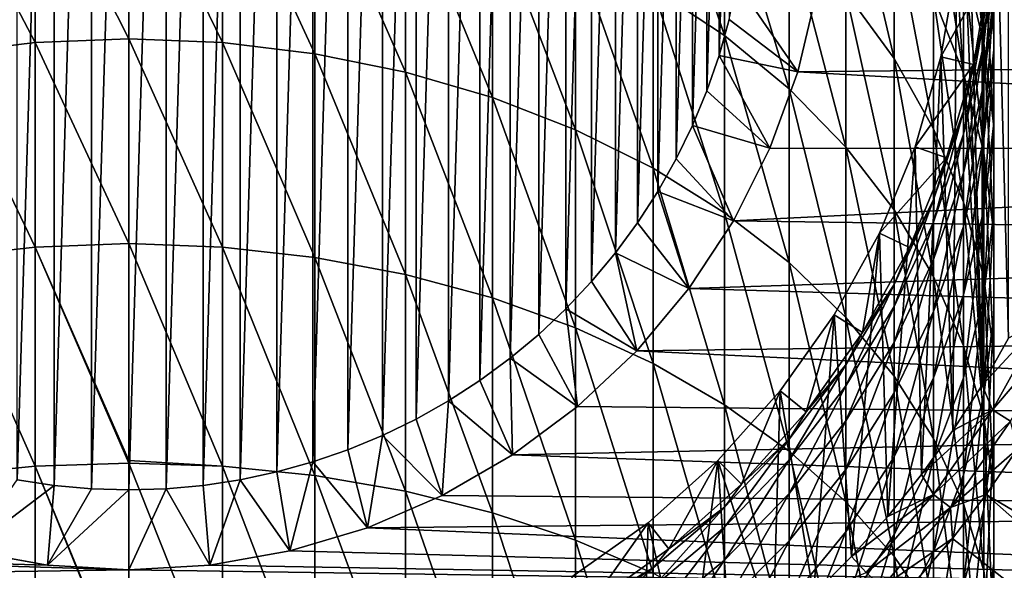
# Model space of a CAD drawing. Header units: metres. Extents: x -109 to 109, y -342 to 116.
# Tile 209 of 213: x 75 to 90, y 73 to 81. Entities that reach past the tile are written whole.
import ezdxf

# ---------------------------------------------------------------- set-up
doc = ezdxf.new("R2010")
doc.units = ezdxf.units.M
doc.layers.add('solid_505140_SW0001', color=7, linetype='CONTINUOUS')

msp = doc.modelspace()

# ---------------------------------------------------------------- linework, layer by layer
at = {"layer": 'solid_505140_SW0001'}
for points in [[(74.827766, 74.474518, -325), (74.827766, 92.725487, -325), (75.381592, 92.809761, -325)], [(75.381592, 74.390244, -325), (74.827766, 74.474518, -325), (75.381592, 92.809761, -325)], [(75.381592, 74.390244, -325), (75.381592, 92.809761, -325), (75.939888, 92.860519, -325)], [(75.939888, 74.339478, -325), (75.381592, 74.390244, -325), (75.939888, 92.860519, -325)], [(75.939888, 74.339478, -325), (76.5, 92.877502, -325), (76.5, 74.322502, -325)], [(75.939888, 74.339478, -325), (75.939888, 92.860519, -325), (76.5, 92.877502, -325)], [(76.5, 92.877502, -325), (77.060112, 92.860519, -325), (76.5, 74.322502, -325)], [(77.060112, 92.860519, -325), (77.060112, 74.339478, -325), (76.5, 74.322502, -325)], [(77.060112, 92.860519, -325), (77.618408, 92.809761, -325), (77.060112, 74.339478, -325)], [(77.618408, 92.809761, -325), (77.618408, 74.390244, -325), (77.060112, 74.339478, -325)], [(77.618408, 92.809761, -325), (78.172234, 92.725487, -325), (77.618408, 74.390244, -325)], [(78.172234, 92.725487, -325), (78.172234, 74.474518, -325), (77.618408, 74.390244, -325)], [(78.172234, 92.725487, -325), (78.71994, 92.60791, -325), (78.172234, 74.474518, -325)], [(78.71994, 92.60791, -325), (78.71994, 74.592094, -325), (78.172234, 74.474518, -325)], [(78.71994, 92.60791, -325), (79.260056, 92.457367, -325), (78.71994, 74.592094, -325)], [(79.260056, 92.457367, -325), (79.260048, 74.742638, -325), (78.71994, 74.592094, -325)], [(79.260056, 92.457367, -325), (79.789764, 92.274574, -325), (79.260048, 74.742638, -325)], [(79.789764, 92.274574, -325), (79.789764, 74.925423, -325), (79.260048, 74.742638, -325)], [(79.789764, 92.274574, -325), (80.307426, 92.060158, -325), (79.789764, 74.925423, -325)], [(80.307426, 92.060158, -325), (80.307426, 75.139839, -325), (79.789764, 74.925423, -325)], [(80.307426, 92.060158, -325), (80.811508, 91.814705, -325), (80.307426, 75.139839, -325)], [(89.302666, 75.894165, -248), (88.8666, 91.987801, -248), (88.999718, 83.599998, -248)], [(89.302666, 75.894165, -248), (89.302704, 91.305763, -248), (88.8666, 91.987801, -248)], [(80.811508, 91.814705, -325), (80.811501, 75.385292, -325), (80.307426, 75.139839, -325)], [(80.811508, 91.814705, -325), (81.299522, 91.539482, -325), (80.811501, 75.385292, -325)], [(81.299522, 91.539482, -325), (81.299522, 75.660515, -325), (80.811501, 75.385292, -325)], [(81.299522, 91.539482, -325), (81.769913, 91.235352, -325), (81.299522, 75.660515, -325)], [(89.302666, 75.894165, -248), (89.70121, 76.598854, -248), (89.302704, 91.305763, -248)], [(89.70121, 76.598854, -248), (89.701248, 90.601074, -248), (89.302704, 91.305763, -248)], [(81.769913, 91.235352, -325), (81.769905, 75.964645, -325), (81.299522, 75.660515, -325)], [(81.769913, 91.235352, -325), (82.221565, 90.903046, -325), (81.769905, 75.964645, -325)], [(82.221565, 90.903046, -325), (82.221558, 76.296951, -325), (81.769905, 75.964645, -325)], [(82.221565, 90.903046, -325), (82.652122, 90.54422, -325), (82.221558, 76.296951, -325)], [(82.652122, 90.54422, -325), (82.652115, 76.655777, -325), (82.221558, 76.296951, -325)], [(82.652122, 90.54422, -325), (83.060036, 90.160233, -325), (82.652115, 76.655777, -325)], [(83.060036, 90.160233, -325), (83.060036, 77.039764, -325), (82.652115, 76.655777, -325)], [(83.060036, 90.160233, -325), (83.44429, 89.752014, -325), (83.060036, 77.039764, -325)], [(83.44429, 89.752014, -325), (83.44429, 77.447983, -325), (83.060036, 77.039764, -325)], [(83.44429, 89.752014, -325), (83.803047, 89.321571, -325), (83.44429, 77.447983, -325)], [(83.803047, 89.321571, -325), (83.80304, 77.878426, -325), (83.44429, 77.447983, -325)], [(83.803047, 89.321571, -325), (84.135002, 88.87043, -325), (83.80304, 77.878426, -325)], [(84.135002, 88.87043, -325), (84.134995, 78.329567, -325), (83.80304, 77.878426, -325)], [(84.135002, 88.87043, -325), (84.439453, 88.399574, -325), (84.134995, 78.329567, -325)], [(84.439453, 88.399574, -325), (84.439453, 78.800423, -325), (84.134995, 78.329567, -325)], [(84.439453, 88.399574, -325), (84.714828, 87.911308, -325), (84.439453, 78.800423, -325)], [(84.714828, 87.911308, -325), (84.714821, 79.288689, -325), (84.439453, 78.800423, -325)], [(84.714828, 87.911308, -325), (84.960045, 87.407684, -325), (84.714821, 79.288689, -325)], [(84.960045, 87.407684, -325), (84.960045, 79.792313, -325), (84.714821, 79.288689, -325)], [(84.960045, 87.407684, -325), (85.174545, 86.889786, -325), (84.960045, 79.792313, -325)], [(85.174545, 86.889786, -325), (85.174545, 80.310211, -325), (84.960045, 79.792313, -325)], [(85.174545, 86.889786, -325), (85.357376, 86.360023, -325), (85.174545, 80.310211, -325)], [(85.357376, 86.360023, -325), (85.357376, 80.839973, -325), (85.174545, 80.310211, -325)], [(85.357376, 86.360023, -325), (85.507774, 85.820496, -325), (85.357376, 80.839973, -325)], [(85.507774, 85.820496, -325), (85.507774, 81.379501, -325), (85.357376, 80.839973, -325)], [(85.440094, 81.140976, -11.033036), (85.440094, 83.562675, -14.310469), (84.367264, 84.315331, -13.79674)], [(84.367264, 81.853096, -10.464443), (85.440094, 81.140976, -11.033036), (84.367264, 84.315331, -13.79674)], [(76.5, 81.090439, -5.521368), (76.5, 83.924576, -8.810463), (75.094452, 83.865028, -8.858012)], [(77.905548, 81.034615, -5.573239), (76.5, 83.924576, -8.810463), (76.5, 81.090439, -5.521368)], [(77.905548, 81.034615, -5.573239), (77.905548, 83.865028, -8.858012), (76.5, 83.924576, -8.810463)], [(75.094452, 81.034615, -5.573239), (75.094452, 83.865028, -8.858012), (73.705383, 83.687065, -9.000104)], [(75.094452, 81.034615, -5.573239), (76.5, 81.090439, -5.521368), (75.094452, 83.865028, -8.858012)], [(79.294617, 80.867783, -5.728244), (79.294617, 83.687065, -9.000104), (77.905548, 83.865028, -8.858012)], [(77.905548, 81.034615, -5.573239), (79.294617, 80.867783, -5.728244), (77.905548, 83.865028, -8.858012)], [(87.985657, 80.79689, -16.198269), (87.985657, 82.833168, -19.435492), (87.259956, 83.877434, -18.831961)], [(87.259956, 81.793083, -15.518314), (87.985657, 80.79689, -16.198269), (87.259956, 83.877434, -18.831961)], [(73.705383, 80.867783, -5.728244), (75.094452, 81.034615, -5.573239), (73.705383, 83.687065, -9.000104)], [(80.650917, 80.591904, -5.984567), (80.650917, 83.392792, -9.235071), (79.294617, 83.687065, -9.000104)], [(79.294617, 80.867783, -5.728244), (80.650917, 80.591904, -5.984567), (79.294617, 83.687065, -9.000104)], [(89.328743, 81.030838, -24.546831), (89.328743, 82.441948, -27.778162), (89.026154, 83.721474, -27.275545)], [(89.026154, 82.26918, -23.949907), (89.328743, 81.030838, -24.546831), (89.026154, 83.721474, -27.275545)], [(86.408104, 80.342392, -11.670671), (86.408104, 82.718628, -14.886579), (85.440094, 83.562675, -14.310469)], [(85.440094, 81.140976, -11.033036), (86.408104, 80.342392, -11.670671), (85.440094, 83.562675, -14.310469)], [(89.026154, 80.572182, -20.742226), (89.026154, 82.26918, -23.949907), (88.576698, 83.470795, -23.370689)], [(88.576698, 81.727097, -20.074743), (89.026154, 80.572182, -20.742226), (88.576698, 83.470795, -23.370689)], [(89.302666, 75.894165, -248), (88.999718, 83.599998, -248), (88.921135, 82.200531, -248)], [(89.480934, 81.139473, -28.289797), (89.480934, 82.270287, -31.518766), (89.328743, 83.607391, -31.105999)], [(89.328743, 82.441948, -27.778162), (89.480934, 81.139473, -28.289797), (89.328743, 83.607391, -31.105999)], [(81.958557, 80.210213, -6.339201), (81.958557, 82.985641, -9.56016), (80.650917, 83.392792, -9.235071)], [(80.650917, 80.591904, -5.984567), (81.958557, 80.210213, -6.339201), (80.650917, 83.392792, -9.235071)], [(89.480934, 80.925308, -31.933969), (89.480934, 81.784119, -35.136707), (89.480934, 83.156395, -34.82328)], [(89.480934, 82.270287, -31.518766), (89.480934, 80.925308, -31.933969), (89.480934, 83.156395, -34.82328)], [(83.202202, 79.727188, -6.78799), (83.202202, 82.470398, -9.971559), (81.958557, 82.985641, -9.56016)], [(81.958557, 80.210213, -6.339201), (83.202202, 79.727188, -6.78799), (81.958557, 82.985641, -9.56016)], [(88.576698, 79.741737, -16.91847), (88.576698, 81.727097, -20.074743), (87.985657, 82.833168, -19.435492)], [(87.985657, 80.79689, -16.198269), (88.576698, 79.741737, -16.91847), (87.985657, 82.833168, -19.435492)], [(89.480934, 82.772331, -41.689743), (89.328743, 81.376884, -41.794315), (89.418259, 82.144463, -45)], [(89.328743, 81.017235, -38.603386), (89.328743, 81.376884, -41.794315), (89.480934, 82.772331, -41.689743)], [(89.480934, 82.400948, -38.394718), (89.328743, 81.017235, -38.603386), (89.480934, 82.772331, -41.689743)], [(87.259956, 79.466698, -12.369871), (87.259956, 81.793083, -15.518314), (86.408104, 82.718628, -14.886579)], [(86.408104, 80.342392, -11.670671), (87.259956, 79.466698, -12.369871), (86.408104, 82.718628, -14.886579)], [(84.367264, 79.148491, -7.325671), (84.367264, 81.853096, -10.464443), (83.202202, 82.470398, -9.971559)], [(83.202202, 79.727188, -6.78799), (84.367264, 79.148491, -7.325671), (83.202202, 82.470398, -9.971559)], [(89.480934, 79.770287, -25.154463), (89.480934, 81.139473, -28.289797), (89.328743, 82.441948, -27.778162)], [(89.328743, 81.030838, -24.546831), (89.480934, 79.770287, -25.154463), (89.328743, 82.441948, -27.778162)], [(89.328743, 80.419891, -35.448299), (89.328743, 81.017235, -38.603386), (89.480934, 82.400948, -38.394718)], [(89.480934, 81.784119, -35.136707), (89.328743, 80.419891, -35.448299), (89.480934, 82.400948, -38.394718)], [(107.397911, 80.819229, -259), (86.818321, 81.780602, -259), (107.491531, 82.207848, -259)], [(88.686317, 80.818497, -248), (88.921135, 82.200531, -248), (89.418251, 82.144386, -247.49971)], [(88.866554, 75.212128, -248), (88.921135, 82.200531, -248), (88.686317, 80.818497, -248)], [(88.686317, 80.818497, -248), (89.418251, 82.144386, -247.49971), (89.173996, 80.706924, -247.49971)], [(88.866554, 75.212128, -248), (89.302666, 75.894165, -248), (88.921135, 82.200531, -248)], [(89.328743, 79.381966, -21.430111), (89.328743, 81.030838, -24.546831), (89.026154, 82.26918, -23.949907)], [(89.026154, 80.572182, -20.742226), (89.328743, 79.381966, -21.430111), (89.026154, 82.26918, -23.949907)], [(89.174065, 80.70723, -45), (89.173996, 80.706924, -247.49971), (89.418251, 82.144386, -247.49971)], [(89.418259, 82.144463, -45), (89.174065, 80.70723, -45), (89.418251, 82.144386, -247.49971)], [(89.328743, 81.376884, -41.794315), (89.174065, 80.70723, -45), (89.418259, 82.144463, -45)], [(89.480934, 79.829323, -28.804447), (89.480934, 80.925308, -31.933969), (89.480934, 82.270287, -31.518766)], [(89.480934, 81.139473, -28.289797), (89.480934, 79.829323, -28.804447), (89.480934, 82.270287, -31.518766)], [(85.440094, 78.480896, -7.94594), (85.440094, 81.140976, -11.033036), (84.367264, 81.853096, -10.464443)], [(84.367264, 79.148491, -7.325671), (85.440094, 78.480896, -7.94594), (84.367264, 81.853096, -10.464443)], [(86.537361, 80.5951, -323.799927), (85.507774, 81.379501, -325), (85.625465, 81.927689, -325)], [(86.537361, 80.5951, -323.799927), (85.625465, 81.927689, -325), (86.818336, 81.780655, -323.799927)], [(86.537361, 80.5951, -323.799927), (86.818321, 81.780602, -259), (86.537315, 80.594978, -259)], [(107.397911, 80.819229, -259), (86.537315, 80.594978, -259), (86.818321, 81.780602, -259)], [(86.537361, 80.5951, -323.799927), (86.818336, 81.780655, -323.799927), (86.818321, 81.780602, -259)], [(87.985657, 78.524162, -13.12244), (87.985657, 80.79689, -16.198269), (87.259956, 81.793083, -15.518314)], [(87.259956, 79.466698, -12.369871), (87.985657, 78.524162, -13.12244), (87.259956, 81.793083, -15.518314)], [(89.026154, 78.639992, -17.670475), (89.026154, 80.572182, -20.742226), (88.576698, 81.727097, -20.074743)], [(88.576698, 79.741737, -16.91847), (89.026154, 78.639992, -17.670475), (88.576698, 81.727097, -20.074743)], [(89.328743, 79.588211, -32.346737), (89.328743, 80.419891, -35.448299), (89.480934, 81.784119, -35.136707)], [(89.480934, 80.925308, -31.933969), (89.328743, 79.588211, -32.346737), (89.480934, 81.784119, -35.136707)], [(86.537361, 80.5951, -323.799927), (85.357376, 80.839973, -325), (85.507774, 81.379501, -325)], [(89.328743, 81.376884, -41.794315), (89.026154, 80.006027, -41.897049), (89.174065, 80.70723, -45)], [(89.026154, 79.657898, -38.808376), (89.026154, 80.006027, -41.897049), (89.328743, 81.376884, -41.794315)], [(89.328743, 81.017235, -38.603386), (89.026154, 79.657898, -38.808376), (89.328743, 81.376884, -41.794315)], [(86.408104, 77.732246, -8.641526), (86.408104, 80.342392, -11.670671), (85.440094, 81.140976, -11.033036)], [(85.440094, 78.480896, -7.94594), (86.408104, 77.732246, -8.641526), (85.440094, 81.140976, -11.033036)], [(89.480934, 78.502304, -25.765676), (89.480934, 79.829323, -28.804447), (89.480934, 81.139473, -28.289797)], [(89.480934, 79.770287, -25.154463), (89.480934, 78.502304, -25.765676), (89.480934, 81.139473, -28.289797)], [(75.094452, 77.966415, -2.509397), (75.094452, 81.034615, -5.573239), (73.705383, 80.867783, -5.728244)], [(76.5, 78.018204, -2.453495), (76.5, 81.090439, -5.521368), (75.094452, 81.034615, -5.573239)], [(75.094452, 77.966415, -2.509397), (76.5, 78.018204, -2.453495), (75.094452, 81.034615, -5.573239)], [(77.905548, 77.966415, -2.509397), (76.5, 81.090439, -5.521368), (76.5, 78.018204, -2.453495)], [(77.905548, 77.966415, -2.509397), (77.905548, 81.034615, -5.573239), (76.5, 81.090439, -5.521368)], [(79.294617, 77.811646, -2.676448), (79.294617, 80.867783, -5.728244), (77.905548, 81.034615, -5.573239)], [(77.905548, 77.966415, -2.509397), (79.294617, 77.811646, -2.676448), (77.905548, 81.034615, -5.573239)], [(89.026154, 79.079704, -35.754402), (89.026154, 79.657898, -38.808376), (89.328743, 81.017235, -38.603386)], [(89.328743, 80.419891, -35.448299), (89.026154, 79.079704, -35.754402), (89.328743, 81.017235, -38.603386)], [(89.480934, 78.170395, -22.130335), (89.480934, 79.770287, -25.154463), (89.328743, 81.030838, -24.546831)], [(89.328743, 79.381966, -21.430111), (89.480934, 78.170395, -22.130335), (89.328743, 81.030838, -24.546831)], [(73.705383, 77.811646, -2.676448), (75.094452, 77.966415, -2.509397), (73.705383, 80.867783, -5.728244)], [(80.650917, 77.555717, -2.952689), (80.650917, 80.591904, -5.984567), (79.294617, 80.867783, -5.728244)], [(79.294617, 77.811646, -2.676448), (80.650917, 77.555717, -2.952689), (79.294617, 80.867783, -5.728244)], [(86.120514, 79.449844, -323.799927), (85.174545, 80.310211, -325), (85.357376, 80.839973, -325)], [(86.120514, 79.449844, -323.799927), (85.357376, 80.839973, -325), (86.537361, 80.5951, -323.799927)], [(107.242012, 79.435738, -259), (86.537315, 80.594978, -259), (107.397911, 80.819229, -259)], [(88.298271, 79.471596, -248), (88.686317, 80.818497, -248), (89.173996, 80.706924, -247.49971)], [(88.39418, 74.554749, -248), (88.686317, 80.818497, -248), (88.298271, 79.471596, -248)], [(88.39418, 74.554749, -248), (88.866554, 75.212128, -248), (88.686317, 80.818497, -248)], [(89.328743, 78.526848, -29.31608), (89.328743, 79.588211, -32.346737), (89.480934, 80.925308, -31.933969)], [(89.480934, 79.829323, -28.804447), (89.328743, 78.526848, -29.31608), (89.480934, 80.925308, -31.933969)], [(88.576698, 77.525841, -13.919555), (88.576698, 79.741737, -16.91847), (87.985657, 80.79689, -16.198269)], [(87.985657, 78.524162, -13.12244), (88.576698, 77.525841, -13.919555), (87.985657, 80.79689, -16.198269)], [(88.298271, 79.471596, -248), (89.173996, 80.706924, -247.49971), (88.770454, 79.30629, -247.49971)], [(88.770485, 79.306374, -45), (88.770454, 79.30629, -247.49971), (89.173996, 80.706924, -247.49971)], [(89.174065, 80.70723, -45), (88.770485, 79.306374, -45), (89.173996, 80.706924, -247.49971)], [(89.026154, 80.006027, -41.897049), (88.770485, 79.306374, -45), (89.174065, 80.70723, -45)], [(81.958557, 77.201622, -3.334882), (81.958557, 80.210213, -6.339201), (80.650917, 80.591904, -5.984567)], [(80.650917, 77.555717, -2.952689), (81.958557, 77.201622, -3.334882), (80.650917, 80.591904, -5.984567)], [(86.120514, 79.449844, -323.799927), (86.537361, 80.5951, -323.799927), (86.120621, 79.450119, -259)], [(86.537361, 80.5951, -323.799927), (86.537315, 80.594978, -259), (86.120621, 79.450119, -259)], [(107.242012, 79.435738, -259), (86.120621, 79.450119, -259), (86.537315, 80.594978, -259)], [(89.328743, 77.504562, -18.445467), (89.328743, 79.381966, -21.430111), (89.026154, 80.572182, -20.742226)], [(89.026154, 78.639992, -17.670475), (89.328743, 77.504562, -18.445467), (89.026154, 80.572182, -20.742226)], [(89.026154, 78.274673, -32.752235), (89.026154, 79.079704, -35.754402), (89.328743, 80.419891, -35.448299)], [(89.328743, 79.588211, -32.346737), (89.026154, 78.274673, -32.752235), (89.328743, 80.419891, -35.448299)], [(86.120514, 79.449844, -323.799927), (84.960045, 79.792313, -325), (85.174545, 80.310211, -325)], [(87.259956, 76.911308, -9.404274), (87.259956, 79.466698, -12.369871), (86.408104, 80.342392, -11.670671)], [(86.408104, 77.732246, -8.641526), (87.259956, 76.911308, -9.404274), (86.408104, 80.342392, -11.670671)], [(83.202202, 76.753525, -3.818546), (83.202202, 79.727188, -6.78799), (81.958557, 80.210213, -6.339201)], [(81.958557, 77.201622, -3.334882), (83.202202, 76.753525, -3.818546), (81.958557, 80.210213, -6.339201)], [(89.026154, 80.006027, -41.897049), (88.576698, 78.675827, -41.996731), (88.770485, 79.306374, -45)], [(88.576698, 78.33889, -39.007286), (88.576698, 78.675827, -41.996731), (89.026154, 80.006027, -41.897049)], [(89.026154, 79.657898, -38.808376), (88.576698, 78.33889, -39.007286), (89.026154, 80.006027, -41.897049)], [(85.573853, 78.361374, -323.799927), (84.714821, 79.288689, -325), (84.960045, 79.792313, -325)], [(85.573853, 78.361374, -323.799927), (84.960045, 79.792313, -325), (86.120514, 79.449844, -323.799927)], [(89.328743, 77.241745, -26.373308), (89.328743, 78.526848, -29.31608), (89.480934, 79.829323, -28.804447)], [(89.480934, 78.502304, -25.765676), (89.328743, 77.241745, -26.373308), (89.480934, 79.829323, -28.804447)], [(89.480934, 76.951683, -22.834688), (89.480934, 78.502304, -25.765676), (89.480934, 79.770287, -25.154463)], [(89.480934, 78.170395, -22.130335), (89.480934, 76.951683, -22.834688), (89.480934, 79.770287, -25.154463)], [(84.367264, 76.216667, -4.39801), (84.367264, 79.148491, -7.325671), (83.202202, 79.727188, -6.78799)], [(83.202202, 76.753525, -3.818546), (84.367264, 76.216667, -4.39801), (83.202202, 79.727188, -6.78799)], [(89.026154, 76.483429, -14.751868), (89.026154, 78.639992, -17.670475), (88.576698, 79.741737, -16.91847)], [(88.576698, 77.525841, -13.919555), (89.026154, 76.483429, -14.751868), (88.576698, 79.741737, -16.91847)], [(88.576698, 77.779266, -36.051422), (88.576698, 78.33889, -39.007286), (89.026154, 79.657898, -38.808376)], [(89.026154, 79.079704, -35.754402), (88.576698, 77.779266, -36.051422), (89.026154, 79.657898, -38.808376)], [(89.026154, 77.247322, -29.818699), (89.026154, 78.274673, -32.752235), (89.328743, 79.588211, -32.346737)], [(89.328743, 78.526848, -29.31608), (89.026154, 77.247322, -29.818699), (89.328743, 79.588211, -32.346737)], [(86.120514, 79.449844, -323.799927), (86.120621, 79.450119, -259), (85.573784, 78.361252, -259)], [(107.242012, 79.435738, -259), (85.573784, 78.361252, -259), (86.120621, 79.450119, -259)], [(85.573853, 78.361374, -323.799927), (86.120514, 79.449844, -323.799927), (85.573784, 78.361252, -259)], [(107.024223, 78.060562, -259), (85.573784, 78.361252, -259), (107.242012, 79.435738, -259)], [(87.985657, 76.02771, -10.22524), (87.985657, 78.524162, -13.12244), (87.259956, 79.466698, -12.369871)], [(87.259956, 76.911308, -9.404274), (87.985657, 76.02771, -10.22524), (87.259956, 79.466698, -12.369871)], [(87.761887, 78.176628, -248), (88.298271, 79.471596, -248), (88.770454, 79.30629, -247.49971)], [(87.886902, 73.923927, -248), (88.298271, 79.471596, -248), (87.761887, 78.176628, -248)], [(87.886902, 73.923927, -248), (88.39418, 74.554749, -248), (88.298271, 79.471596, -248)], [(89.480934, 76.34877, -19.234362), (89.480934, 78.170395, -22.130335), (89.328743, 79.381966, -21.430111)], [(89.328743, 77.504562, -18.445467), (89.480934, 76.34877, -19.234362), (89.328743, 79.381966, -21.430111)], [(85.573853, 78.361374, -323.799927), (84.439453, 78.800423, -325), (84.714821, 79.288689, -325)], [(87.761887, 78.176628, -248), (88.770454, 79.30629, -247.49971), (88.212364, 77.959038, -247.49971)], [(88.212593, 77.959511, -45), (88.212364, 77.959038, -247.49971), (88.770454, 79.30629, -247.49971)], [(88.770485, 79.306374, -45), (88.212593, 77.959511, -45), (88.770454, 79.30629, -247.49971)], [(88.576698, 78.675827, -41.996731), (88.212593, 77.959511, -45), (88.770485, 79.306374, -45)], [(85.440094, 75.597343, -5.06648), (85.440094, 78.480896, -7.94594), (84.367264, 79.148491, -7.325671)], [(84.367264, 76.216667, -4.39801), (85.440094, 75.597343, -5.06648), (84.367264, 79.148491, -7.325671)], [(88.576698, 77.000099, -33.145702), (88.576698, 77.779266, -36.051422), (89.026154, 79.079704, -35.754402)], [(89.026154, 78.274673, -32.752235), (88.576698, 77.000099, -33.145702), (89.026154, 79.079704, -35.754402)], [(84.90416, 77.343155, -323.799927), (84.134995, 78.329567, -325), (84.439453, 78.800423, -325)], [(84.90416, 77.343155, -323.799927), (84.439453, 78.800423, -325), (85.573853, 78.361374, -323.799927)], [(88.576698, 78.675827, -41.996731), (87.985657, 77.401886, -42.092201), (88.212593, 77.959511, -45)], [(87.985657, 77.075653, -39.197784), (87.985657, 77.401886, -42.092201), (88.576698, 78.675827, -41.996731)], [(88.576698, 78.33889, -39.007286), (87.985657, 77.075653, -39.197784), (88.576698, 78.675827, -41.996731)], [(89.328743, 75.409157, -15.609625), (89.328743, 77.504562, -18.445467), (89.026154, 78.639992, -17.670475)], [(89.026154, 76.483429, -14.751868), (89.328743, 75.409157, -15.609625), (89.026154, 78.639992, -17.670475)], [(86.408104, 74.902824, -5.81612), (86.408104, 77.732246, -8.641526), (85.440094, 78.480896, -7.94594)], [(85.440094, 75.597343, -5.06648), (86.408104, 74.902824, -5.81612), (85.440094, 78.480896, -7.94594)], [(88.576698, 75.091812, -11.0948), (88.576698, 77.525841, -13.919555), (87.985657, 78.524162, -13.12244)], [(87.985657, 76.02771, -10.22524), (88.576698, 75.091812, -11.0948), (87.985657, 78.524162, -13.12244)], [(89.026154, 76.00341, -26.970232), (89.026154, 77.247322, -29.818699), (89.328743, 78.526848, -29.31608)], [(89.328743, 77.241745, -26.373308), (89.026154, 76.00341, -26.970232), (89.328743, 78.526848, -29.31608)], [(89.328743, 75.74012, -23.534912), (89.328743, 77.241745, -26.373308), (89.480934, 78.502304, -25.765676)], [(89.480934, 76.951683, -22.834688), (89.328743, 75.74012, -23.534912), (89.480934, 78.502304, -25.765676)], [(84.90416, 77.343155, -323.799927), (83.80304, 77.878426, -325), (84.134995, 78.329567, -325)], [(84.90416, 77.343155, -323.799927), (85.573853, 78.361374, -323.799927), (84.904213, 77.343239, -259)], [(85.573853, 78.361374, -323.799927), (85.573784, 78.361252, -259), (84.904213, 77.343239, -259)], [(107.024223, 78.060562, -259), (84.904213, 77.343239, -259), (85.573784, 78.361252, -259)], [(87.985657, 76.533821, -36.33588), (87.985657, 77.075653, -39.197784), (88.576698, 78.33889, -39.007286)], [(88.576698, 77.779266, -36.051422), (87.985657, 76.533821, -36.33588), (88.576698, 78.33889, -39.007286)], [(87.083794, 76.949707, -248), (87.761887, 78.176628, -248), (87.507401, 76.683563, -247.49971)], [(87.346214, 73.321503, -248), (87.761887, 78.176628, -248), (87.083794, 76.949707, -248)], [(87.346214, 73.321503, -248), (87.886902, 73.923927, -248), (87.761887, 78.176628, -248)], [(87.761887, 78.176628, -248), (88.212364, 77.959038, -247.49971), (87.507401, 76.683563, -247.49971)], [(88.576698, 76.005753, -30.306408), (88.576698, 77.000099, -33.145702), (89.026154, 78.274673, -32.752235)], [(89.026154, 77.247322, -29.818699), (88.576698, 76.005753, -30.306408), (89.026154, 78.274673, -32.752235)], [(89.480934, 75.186165, -20.027905), (89.480934, 76.951683, -22.834688), (89.480934, 78.170395, -22.130335)], [(89.480934, 76.34877, -19.234362), (89.480934, 75.186165, -20.027905), (89.480934, 78.170395, -22.130335)], [(76.5, 74.762405, 0.346226), (76.5, 78.018204, -2.453495), (75.094452, 77.966415, -2.509397)], [(77.905548, 74.67762, 0.316345), (76.5, 78.018204, -2.453495), (76.5, 74.762405, 0.346226)], [(77.905548, 74.67762, 0.316345), (77.905548, 77.966415, -2.509397), (76.5, 78.018204, -2.453495)], [(106.745041, 76.697067, -259), (84.904213, 77.343239, -259), (107.024223, 78.060562, -259)], [(75.094452, 74.67762, 0.316345), (75.094452, 77.966415, -2.509397), (73.705383, 77.811646, -2.676448)], [(76.5, 74.725082, 0.375965), (76.5, 74.762405, 0.346226), (75.094452, 77.966415, -2.509397)], [(75.094452, 74.67762, 0.316345), (76.5, 74.725082, 0.375965), (75.094452, 77.966415, -2.509397)], [(79.294617, 74.535782, 0.138185), (79.294617, 77.811646, -2.676448), (77.905548, 77.966415, -2.509397)], [(77.905548, 74.67762, 0.316345), (79.294617, 74.535782, 0.138185), (77.905548, 77.966415, -2.509397)], [(84.120941, 76.409775, -323.799927), (83.44429, 77.447983, -325), (83.80304, 77.878426, -325)], [(84.120941, 76.409775, -323.799927), (83.80304, 77.878426, -325), (84.90416, 77.343155, -323.799927)], [(87.507416, 76.683586, -45), (87.507401, 76.683563, -247.49971), (88.212364, 77.959038, -247.49971)], [(88.212593, 77.959511, -45), (87.507416, 76.683586, -45), (88.212364, 77.959038, -247.49971)], [(87.985657, 77.401886, -42.092201), (87.507416, 76.683586, -45), (88.212593, 77.959511, -45)], [(73.705383, 74.535782, 0.138185), (75.094452, 74.67762, 0.316345), (73.705383, 77.811646, -2.676448)], [(80.650917, 74.301231, -0.156427), (80.650917, 77.555717, -2.952689), (79.294617, 77.811646, -2.676448)], [(79.294617, 74.535782, 0.138185), (80.650917, 74.301231, -0.156427), (79.294617, 77.811646, -2.676448)], [(87.259956, 74.141243, -6.63814), (87.259956, 76.911308, -9.404274), (86.408104, 77.732246, -8.641526)], [(86.408104, 74.902824, -5.81612), (87.259956, 74.141243, -6.63814), (86.408104, 77.732246, -8.641526)], [(87.985657, 75.779427, -33.52253), (87.985657, 76.533821, -36.33588), (88.576698, 77.779266, -36.051422)], [(88.576698, 77.000099, -33.145702), (87.985657, 75.779427, -33.52253), (88.576698, 77.779266, -36.051422)], [(81.958557, 73.976723, -0.564037), (81.958557, 77.201622, -3.334882), (80.650917, 77.555717, -2.952689)], [(80.650917, 74.301231, -0.156427), (81.958557, 73.976723, -0.564037), (80.650917, 77.555717, -2.952689)], [(84.120941, 76.409775, -323.799927), (83.060036, 77.039764, -325), (83.44429, 77.447983, -325)], [(89.026154, 74.114586, -12.00276), (89.026154, 76.483429, -14.751868), (88.576698, 77.525841, -13.919555)], [(88.576698, 75.091812, -11.0948), (89.026154, 74.114586, -12.00276), (88.576698, 77.525841, -13.919555)], [(89.480934, 74.315613, -16.482765), (89.480934, 76.34877, -19.234362), (89.328743, 77.504562, -18.445467)], [(89.328743, 75.409157, -15.609625), (89.480934, 74.315613, -16.482765), (89.328743, 77.504562, -18.445467)], [(84.120941, 76.409775, -323.799927), (84.90416, 77.343155, -323.799927), (84.121086, 76.409935, -259)], [(84.90416, 77.343155, -323.799927), (84.904213, 77.343239, -259), (84.121086, 76.409935, -259)], [(106.745041, 76.697067, -259), (84.121086, 76.409935, -259), (84.904213, 77.343239, -259)], [(87.985657, 77.401886, -42.092201), (87.259956, 76.199135, -42.182335), (87.507416, 76.683586, -45)], [(87.259956, 75.883018, -39.377636), (87.259956, 76.199135, -42.182335), (87.985657, 77.401886, -42.092201)], [(87.985657, 77.075653, -39.197784), (87.259956, 75.883018, -39.377636), (87.985657, 77.401886, -42.092201)], [(83.202202, 73.566055, -1.079865), (83.202202, 76.753525, -3.818546), (81.958557, 77.201622, -3.334882)], [(81.958557, 73.976723, -0.564037), (83.202202, 73.566055, -1.079865), (81.958557, 77.201622, -3.334882)], [(88.576698, 74.801796, -27.549452), (88.576698, 76.005753, -30.306408), (89.026154, 77.247322, -29.818699)], [(89.026154, 76.00341, -26.970232), (88.576698, 74.801796, -27.549452), (89.026154, 77.247322, -29.818699)], [(89.026154, 74.549896, -24.222797), (89.026154, 76.00341, -26.970232), (89.328743, 77.241745, -26.373308)], [(89.328743, 75.74012, -23.534912), (89.026154, 74.549896, -24.222797), (89.328743, 77.241745, -26.373308)], [(83.234917, 75.57386, -323.799927), (82.652115, 76.655777, -325), (83.060036, 77.039764, -325)], [(83.234917, 75.57386, -323.799927), (83.060036, 77.039764, -325), (84.120941, 76.409775, -323.799927)], [(87.259956, 75.357979, -36.604446), (87.259956, 75.883018, -39.377636), (87.985657, 77.075653, -39.197784)], [(87.985657, 76.533821, -36.33588), (87.259956, 75.357979, -36.604446), (87.985657, 77.075653, -39.197784)], [(87.985657, 74.816689, -30.773493), (87.985657, 75.779427, -33.52253), (88.576698, 77.000099, -33.145702)], [(88.576698, 76.005753, -30.306408), (87.985657, 74.816689, -30.773493), (88.576698, 77.000099, -33.145702)], [(86.272659, 75.806534, -248), (87.083794, 76.949707, -248), (86.663399, 75.494118, -247.49971)], [(86.773697, 72.749229, -248), (87.083794, 76.949707, -248), (86.272659, 75.806534, -248)], [(87.083794, 76.949707, -248), (87.507401, 76.683563, -247.49971), (86.663399, 75.494118, -247.49971)], [(86.773697, 72.749229, -248), (87.346214, 73.321503, -248), (87.083794, 76.949707, -248)], [(87.985657, 73.321533, -7.522904), (87.985657, 76.02771, -10.22524), (87.259956, 76.911308, -9.404274)], [(87.259956, 74.141243, -6.63814), (87.985657, 73.321533, -7.522904), (87.259956, 76.911308, -9.404274)], [(90.207581, 76.876114, -248.018936), (89.70121, 76.598854, -248), (89.302666, 75.894165, -248)], [(89.457008, 75.523834, -248.018936), (90.207581, 76.876114, -248.018936), (89.302666, 75.894165, -248)], [(89.328743, 74.030373, -20.816799), (89.328743, 75.74012, -23.534912), (89.480934, 76.951683, -22.834688)], [(89.480934, 75.186165, -20.027905), (89.328743, 74.030373, -20.816799), (89.480934, 76.951683, -22.834688)], [(90.495758, 76.734756, -248.075546), (90.207581, 76.876114, -248.018936), (89.457008, 75.523834, -248.018936)], [(84.367264, 73.074051, -1.697865), (84.367264, 76.216667, -4.39801), (83.202202, 76.753525, -3.818546)], [(83.202202, 73.566055, -1.079865), (84.367264, 73.074051, -1.697865), (83.202202, 76.753525, -3.818546)], [(106.404816, 75.346809, -259), (84.121086, 76.409935, -259), (106.745041, 76.697067, -259)], [(86.663811, 75.494629, -45), (86.663399, 75.494118, -247.49971), (87.507401, 76.683563, -247.49971)], [(87.507416, 76.683586, -45), (86.663811, 75.494629, -45), (87.507401, 76.683563, -247.49971)], [(87.259956, 76.199135, -42.182335), (86.663811, 75.494629, -45), (87.507416, 76.683586, -45)], [(89.729408, 75.35405, -248.075546), (90.495758, 76.734756, -248.075546), (89.457008, 75.523834, -248.018936)], [(83.234917, 75.57386, -323.799927), (82.221558, 76.296951, -325), (82.652115, 76.655777, -325)], [(87.259956, 74.626968, -33.8783), (87.259956, 75.357979, -36.604446), (87.985657, 76.533821, -36.33588)], [(87.985657, 75.779427, -33.52253), (87.259956, 74.626968, -33.8783), (87.985657, 76.533821, -36.33588)], [(84.120941, 76.409775, -323.799927), (84.121086, 76.409935, -259), (83.23481, 75.573769, -259)], [(106.404816, 75.346809, -259), (83.23481, 75.573769, -259), (84.121086, 76.409935, -259)], [(83.234917, 75.57386, -323.799927), (84.120941, 76.409775, -323.799927), (83.23481, 75.573769, -259)], [(89.328743, 73.107491, -12.938473), (89.328743, 75.409157, -15.609625), (89.026154, 76.483429, -14.751868)], [(89.026154, 74.114586, -12.00276), (89.328743, 73.107491, -12.938473), (89.026154, 76.483429, -14.751868)], [(82.257225, 74.846008, -323.799927), (81.769905, 75.964645, -325), (82.221558, 76.296951, -325)], [(82.257225, 74.846008, -323.799927), (82.221558, 76.296951, -325), (83.234917, 75.57386, -323.799927)], [(89.480934, 73.21563, -17.361055), (89.480934, 75.186165, -20.027905), (89.480934, 76.34877, -19.234362)], [(89.480934, 74.315613, -16.482765), (89.480934, 73.21563, -17.361055), (89.480934, 76.34877, -19.234362)], [(85.440094, 72.50647, -2.410791), (85.440094, 75.597343, -5.06648), (84.367264, 76.216667, -4.39801)], [(84.367264, 73.074051, -1.697865), (85.440094, 72.50647, -2.410791), (84.367264, 76.216667, -4.39801)], [(87.259956, 76.199135, -42.182335), (86.408104, 75.08168, -42.266075), (86.663811, 75.494629, -45)], [(86.408104, 74.774956, -39.544735), (86.408104, 75.08168, -42.266075), (87.259956, 76.199135, -42.182335)], [(87.259956, 75.883018, -39.377636), (86.408104, 74.774956, -39.544735), (87.259956, 76.199135, -42.182335)], [(82.257225, 74.846008, -323.799927), (81.299522, 75.660515, -325), (81.769905, 75.964645, -325)], [(88.576698, 72.4533, -8.460037), (88.576698, 75.091812, -11.0948), (87.985657, 76.02771, -10.22524)], [(87.985657, 73.321533, -7.522904), (88.576698, 72.4533, -8.460037), (87.985657, 76.02771, -10.22524)], [(87.985657, 73.651001, -28.104174), (87.985657, 74.816689, -30.773493), (88.576698, 76.005753, -30.306408)], [(88.576698, 74.801796, -27.549452), (87.985657, 73.651001, -28.104174), (88.576698, 76.005753, -30.306408)], [(88.576698, 73.394981, -24.89028), (88.576698, 74.801796, -27.549452), (89.026154, 76.00341, -26.970232)], [(89.026154, 74.549896, -24.222797), (88.576698, 73.394981, -24.89028), (89.026154, 76.00341, -26.970232)], [(85.338676, 74.761406, -248), (86.272659, 75.806534, -248), (85.692398, 74.407623, -247.49971)], [(86.170998, 72.208778, -248), (86.272659, 75.806534, -248), (85.338676, 74.761406, -248)], [(86.272659, 75.806534, -248), (86.663399, 75.494118, -247.49971), (85.692398, 74.407623, -247.49971)], [(86.170998, 72.208778, -248), (86.773697, 72.749229, -248), (86.272659, 75.806534, -248)], [(86.408104, 74.265526, -36.853962), (86.408104, 74.774956, -39.544735), (87.259956, 75.883018, -39.377636)], [(87.259956, 75.357979, -36.604446), (86.408104, 74.265526, -36.853962), (87.259956, 75.883018, -39.377636)], [(89.457008, 75.523834, -248.018936), (89.302666, 75.894165, -248), (88.866554, 75.212128, -248)], [(81.20224, 74.236938, -323.799927), (80.811501, 75.385292, -325), (81.299522, 75.660515, -325)], [(81.20224, 74.236938, -323.799927), (81.299522, 75.660515, -325), (82.257225, 74.846008, -323.799927)], [(87.259956, 73.694069, -31.214474), (87.259956, 74.626968, -33.8783), (87.985657, 75.779427, -33.52253)], [(87.985657, 74.816689, -30.773493), (87.259956, 73.694069, -31.214474), (87.985657, 75.779427, -33.52253)], [(89.026154, 72.894943, -21.591791), (89.026154, 74.549896, -24.222797), (89.328743, 75.74012, -23.534912)], [(89.328743, 74.030373, -20.816799), (89.026154, 72.894943, -21.591791), (89.328743, 75.74012, -23.534912)], [(82.257225, 74.846008, -323.799927), (83.234917, 75.57386, -323.799927), (82.257439, 74.846153, -259)], [(83.234917, 75.57386, -323.799927), (83.23481, 75.573769, -259), (82.257439, 74.846153, -259)], [(106.404816, 75.346809, -259), (82.257439, 74.846153, -259), (83.23481, 75.573769, -259)], [(86.408104, 71.869972, -3.210284), (86.408104, 74.902824, -5.81612), (85.440094, 75.597343, -5.06648)], [(85.440094, 72.50647, -2.410791), (86.408104, 71.869972, -3.210284), (85.440094, 75.597343, -5.06648)], [(86.663811, 75.494629, -45), (85.69239, 74.407608, -45), (86.663399, 75.494118, -247.49971)], [(86.408104, 75.08168, -42.266075), (85.69239, 74.407608, -45), (86.663811, 75.494629, -45)], [(85.69239, 74.407608, -45), (85.692398, 74.407623, -247.49971), (86.663399, 75.494118, -247.49971)], [(89.457008, 75.523834, -248.018936), (88.866554, 75.212128, -248), (88.39418, 74.554749, -248)], [(88.573479, 74.254433, -248.018936), (89.457008, 75.523834, -248.018936), (88.39418, 74.554749, -248)], [(89.729408, 75.35405, -248.075546), (89.457008, 75.523834, -248.018936), (88.573479, 74.254433, -248.018936)], [(81.20224, 74.236938, -323.799927), (80.307426, 75.139839, -325), (80.811501, 75.385292, -325)], [(106.004311, 74.013107, -259), (82.257439, 74.846153, -259), (106.404816, 75.346809, -259)], [(86.408104, 73.556236, -34.208839), (86.408104, 74.265526, -36.853962), (87.259956, 75.357979, -36.604446)], [(87.259956, 74.626968, -33.8783), (86.408104, 73.556236, -34.208839), (87.259956, 75.357979, -36.604446)], [(88.827301, 74.057961, -248.075546), (89.729408, 75.35405, -248.075546), (88.573479, 74.254433, -248.018936)], [(88.827301, 74.057961, -248.075546), (89.835266, 74.93998, -248.168854), (89.729408, 75.35405, -248.075546)], [(89.480934, 72.082329, -13.89097), (89.480934, 74.315613, -16.482765), (89.328743, 75.409157, -15.609625)], [(89.328743, 73.107491, -12.938473), (89.480934, 72.082329, -13.89097), (89.328743, 75.409157, -15.609625)], [(80.083534, 73.754379, -323.799927), (79.789764, 74.925423, -325), (80.307426, 75.139839, -325)], [(80.083534, 73.754379, -323.799927), (80.307426, 75.139839, -325), (81.20224, 74.236938, -323.799927)], [(86.408104, 75.08168, -42.266075), (85.440094, 74.062622, -42.342445), (85.69239, 74.407608, -45)], [(85.440094, 73.764465, -39.697121), (85.440094, 74.062622, -42.342445), (86.408104, 75.08168, -42.266075)], [(86.408104, 74.774956, -39.544735), (85.440094, 73.764465, -39.697121), (86.408104, 75.08168, -42.266075)], [(89.026154, 71.54673, -9.438554), (89.026154, 74.114586, -12.00276), (88.576698, 75.091812, -11.0948)], [(88.576698, 72.4533, -8.460037), (89.026154, 71.54673, -9.438554), (88.576698, 75.091812, -11.0948)], [(89.328743, 72.122086, -18.234198), (89.328743, 74.030373, -20.816799), (89.480934, 75.186165, -20.027905)], [(89.480934, 73.21563, -17.361055), (89.328743, 72.122086, -18.234198), (89.480934, 75.186165, -20.027905)], [(80.083534, 73.754379, -323.799927), (79.260048, 74.742638, -325), (79.789764, 74.925423, -325)], [(87.259956, 71.17202, -4.086971), (87.259956, 74.141243, -6.63814), (86.408104, 74.902824, -5.81612)], [(86.408104, 71.869972, -3.210284), (87.259956, 71.17202, -4.086971), (86.408104, 74.902824, -5.81612)], [(88.827301, 74.057961, -248.075546), (89.363762, 74.253929, -248.168854), (89.835266, 74.93998, -248.168854)], [(101.643684, 67.002838, -253.347092), (89.835266, 74.93998, -248.168854), (89.363762, 74.253929, -248.168854)], [(77.905548, 74.67762, 0.316345), (76.5, 74.762405, 0.346226), (76.5, 74.725082, 0.375965)], [(81.20224, 74.236938, -323.799927), (82.257225, 74.846008, -323.799927), (81.202332, 74.236984, -259)], [(82.257225, 74.846008, -323.799927), (82.257439, 74.846153, -259), (81.202332, 74.236984, -259)], [(106.004311, 74.013107, -259), (81.202332, 74.236984, -259), (82.257439, 74.846153, -259)], [(84.293419, 73.827301, -248), (85.338676, 74.761406, -248), (84.604767, 73.435707, -247.49971)], [(84.882248, 71.229637, -248), (85.338676, 74.761406, -248), (84.293419, 73.827301, -248)], [(85.338676, 74.761406, -248), (85.692398, 74.407623, -247.49971), (84.604767, 73.435707, -247.49971)], [(84.882248, 71.229637, -248), (85.539894, 71.701744, -248), (85.338676, 74.761406, -248)], [(85.539894, 71.701744, -248), (86.170998, 72.208778, -248), (85.338676, 74.761406, -248)], [(85.440094, 73.269257, -37.081512), (85.440094, 73.764465, -39.697121), (86.408104, 74.774956, -39.544735)], [(86.408104, 74.265526, -36.853962), (85.440094, 73.269257, -37.081512), (86.408104, 74.774956, -39.544735)], [(87.259956, 72.564522, -28.627897), (87.259956, 73.694069, -31.214474), (87.985657, 74.816689, -30.773493)], [(87.985657, 73.651001, -28.104174), (87.259956, 72.564522, -28.627897), (87.985657, 74.816689, -30.773493)], [(87.985657, 72.28891, -25.529533), (87.985657, 73.651001, -28.104174), (88.576698, 74.801796, -27.549452)], [(88.576698, 73.394981, -24.89028), (87.985657, 72.28891, -25.529533), (88.576698, 74.801796, -27.549452)], [(75.094452, 71.186661, 2.888153), (75.094452, 74.67762, 0.316345), (73.705383, 74.535782, 0.138185)], [(76.5, 71.27256, 2.921849), (76.5, 74.725082, 0.375965), (75.094452, 74.67762, 0.316345)], [(76.5, 71.229538, 2.951156), (76.5, 71.27256, 2.921849), (75.094452, 74.67762, 0.316345)], [(75.094452, 71.186661, 2.888153), (76.5, 71.229538, 2.951156), (75.094452, 74.67762, 0.316345)], [(77.905548, 71.186661, 2.888153), (76.5, 74.725082, 0.375965), (76.5, 71.27256, 2.921849)], [(77.905548, 71.186661, 2.888153), (77.905548, 74.67762, 0.316345), (76.5, 74.725082, 0.375965)], [(79.294617, 71.058548, 2.699882), (79.294617, 74.535782, 0.138185), (77.905548, 74.67762, 0.316345)], [(77.905548, 71.186661, 2.888153), (79.294617, 71.058548, 2.699882), (77.905548, 74.67762, 0.316345)], [(78.915977, 73.404854, -323.799927), (78.71994, 74.592094, -325), (79.260048, 74.742638, -325)], [(78.915977, 73.404854, -323.799927), (79.260048, 74.742638, -325), (80.083534, 73.754379, -323.799927)], [(86.408104, 72.651062, -31.624184), (86.408104, 73.556236, -34.208839), (87.259956, 74.626968, -33.8783)], [(87.259956, 73.694069, -31.214474), (86.408104, 72.651062, -31.624184), (87.259956, 74.626968, -33.8783)], [(73.705383, 71.058548, 2.699882), (75.094452, 71.186661, 2.888153), (73.705383, 74.535782, 0.138185)], [(74.084023, 73.404854, -323.799927), (74.827766, 74.474518, -325), (75.381592, 74.390244, -325)], [(77.716461, 73.193359, -323.799927), (77.618408, 74.390244, -325), (78.172234, 74.474518, -325)], [(77.716461, 73.193359, -323.799927), (78.172234, 74.474518, -325), (78.915977, 73.404854, -323.799927)], [(78.915977, 73.404854, -323.799927), (78.172234, 74.474518, -325), (78.71994, 74.592094, -325)], [(80.650917, 70.846695, 2.38855), (80.650917, 74.301231, -0.156427), (79.294617, 74.535782, 0.138185)], [(79.294617, 71.058548, 2.699882), (80.650917, 70.846695, 2.38855), (79.294617, 74.535782, 0.138185)], [(88.573479, 74.254433, -248.018936), (88.39418, 74.554749, -248), (87.886902, 73.923927, -248)], [(88.576698, 71.793198, -22.343796), (88.576698, 73.394981, -24.89028), (89.026154, 74.549896, -24.222797)], [(89.026154, 72.894943, -21.591791), (88.576698, 71.793198, -22.343796), (89.026154, 74.549896, -24.222797)], [(74.084023, 73.404854, -323.799927), (75.381592, 74.390244, -325), (75.283539, 73.193359, -323.799927)], [(75.283539, 73.193359, -323.799927), (75.381592, 74.390244, -325), (75.939888, 74.339478, -325)], [(75.283539, 73.193359, -323.799927), (75.939888, 74.339478, -325), (76.5, 74.322502, -325)], [(75.283539, 73.193359, -323.799927), (76.5, 74.322502, -325), (76.5, 73.122498, -323.799988)], [(76.5, 73.122498, -323.799988), (76.5, 74.322502, -325), (77.060112, 74.339478, -325)], [(76.5, 73.122498, -323.799988), (77.060112, 74.339478, -325), (77.716461, 73.193359, -323.799927)], [(77.716461, 73.193359, -323.799927), (77.060112, 74.339478, -325), (77.618408, 74.390244, -325)], [(84.60537, 73.436188, -45), (84.604767, 73.435707, -247.49971), (85.692398, 74.407623, -247.49971)], [(85.69239, 74.407608, -45), (84.60537, 73.436188, -45), (85.692398, 74.407623, -247.49971)], [(85.440094, 74.062622, -42.342445), (84.60537, 73.436188, -45), (85.69239, 74.407608, -45)], [(89.480934, 71.051117, -14.849084), (89.480934, 73.21563, -17.361055), (89.480934, 74.315613, -16.482765)], [(89.480934, 72.082329, -13.89097), (89.480934, 71.051117, -14.849084), (89.480934, 74.315613, -16.482765)], [(81.20224, 74.236938, -323.799927), (81.202332, 74.236984, -259), (80.083519, 73.754372, -259)], [(106.004311, 74.013107, -259), (80.083519, 73.754372, -259), (81.202332, 74.236984, -259)], [(80.083534, 73.754379, -323.799927), (81.20224, 74.236938, -323.799927), (80.083519, 73.754372, -259)], [(81.958557, 70.553589, 1.957807), (81.958557, 73.976723, -0.564037), (80.650917, 74.301231, -0.156427)], [(80.650917, 70.846695, 2.38855), (81.958557, 70.553589, 1.957807), (80.650917, 74.301231, -0.156427)], [(85.440094, 72.579781, -34.510273), (85.440094, 73.269257, -37.081512), (86.408104, 74.265526, -36.853962)], [(86.408104, 73.556236, -34.208839), (85.440094, 72.579781, -34.510273), (86.408104, 74.265526, -36.853962)], [(88.573479, 74.254433, -248.018936), (87.886902, 73.923927, -248), (87.346214, 73.321503, -248)], [(87.566055, 73.080933, -248.018936), (88.573479, 74.254433, -248.018936), (87.346214, 73.321503, -248)], [(88.827301, 74.057961, -248.075546), (88.573479, 74.254433, -248.018936), (87.566055, 73.080933, -248.018936)], [(88.827301, 74.057961, -248.075546), (88.857002, 73.593506, -248.168854), (89.363762, 74.253929, -248.168854)], [(100.054688, 64.815773, -253.347092), (89.363762, 74.253929, -248.168854), (88.857002, 73.593506, -248.168854)], [(100.054688, 64.815773, -253.347092), (101.643684, 67.002838, -253.347092), (89.363762, 74.253929, -248.168854)], [(46.995686, 74.013107, -259), (75.283592, 73.193352, -259), (76.5, 73.122498, -259)], [(46.995686, 74.013107, -259), (76.5, 73.122498, -259), (47.455353, 72.699448, -259)], [(46.995686, 74.013107, -259), (74.083763, 73.404915, -259), (75.283592, 73.193352, -259)], [(105.544647, 72.699448, -259), (80.083519, 73.754372, -259), (106.004311, 74.013107, -259)], [(85.440094, 74.062622, -42.342445), (84.367264, 73.1539, -42.410542), (84.60537, 73.436188, -45)], [(84.367264, 72.86338, -39.833004), (84.367264, 73.1539, -42.410542), (85.440094, 74.062622, -42.342445)], [(85.440094, 73.764465, -39.697121), (84.367264, 72.86338, -39.833004), (85.440094, 74.062622, -42.342445)], [(87.985657, 70.420784, -5.030574), (87.985657, 73.321533, -7.522904), (87.259956, 74.141243, -6.63814)], [(87.259956, 71.17202, -4.086971), (87.985657, 70.420784, -5.030574), (87.259956, 74.141243, -6.63814)], [(87.798698, 72.859787, -248.075546), (88.827301, 74.057961, -248.075546), (87.566055, 73.080933, -248.018936)], [(87.798698, 72.859787, -248.075546), (88.857002, 73.593506, -248.168854), (88.827301, 74.057961, -248.075546)], [(89.328743, 70.61245, -10.446981), (89.328743, 73.107491, -12.938473), (89.026154, 74.114586, -12.00276)], [(89.026154, 71.54673, -9.438554), (89.328743, 70.61245, -10.446981), (89.026154, 74.114586, -12.00276)], [(89.026154, 71.047813, -19.091953), (89.026154, 72.894943, -21.591791), (89.328743, 74.030373, -20.816799)], [(89.328743, 72.122086, -18.234198), (89.026154, 71.047813, -19.091953), (89.328743, 74.030373, -20.816799)], [(83.202202, 70.182655, 1.412704), (83.202202, 73.566055, -1.079865), (81.958557, 73.976723, -0.564037)], [(81.958557, 70.553589, 1.957807), (83.202202, 70.182655, 1.412704), (81.958557, 73.976723, -0.564037)], [(78.915977, 73.404854, -323.799927), (80.083534, 73.754379, -323.799927), (78.916237, 73.404915, -259)], [(80.083534, 73.754379, -323.799927), (80.083519, 73.754372, -259), (78.916237, 73.404915, -259)], [(105.544647, 72.699448, -259), (78.916237, 73.404915, -259), (80.083519, 73.754372, -259)], [(83.150223, 73.016167, -248), (84.293419, 73.827301, -248), (83.416397, 72.592575, -247.49971)], [(84.199989, 70.793823, -248), (84.293419, 73.827301, -248), (83.150223, 73.016167, -248)], [(84.293419, 73.827301, -248), (84.604767, 73.435707, -247.49971), (83.416397, 72.592575, -247.49971)], [(84.199989, 70.793823, -248), (84.882248, 71.229637, -248), (84.293419, 73.827301, -248)], [(84.367264, 72.380867, -37.28442), (84.367264, 72.86338, -39.833004), (85.440094, 73.764465, -39.697121)], [(85.440094, 73.269257, -37.081512), (84.367264, 72.380867, -37.28442), (85.440094, 73.764465, -39.697121)], [(84.367264, 69.738258, 0.759631), (84.367264, 73.074051, -1.697865), (83.202202, 73.566055, -1.079865)], [(83.202202, 70.182655, 1.412704), (84.367264, 69.738258, 0.759631), (83.202202, 73.566055, -1.079865)], [(86.408104, 71.555084, -29.114481), (86.408104, 72.651062, -31.624184), (87.259956, 73.694069, -31.214474)], [(87.259956, 72.564522, -28.627897), (86.408104, 71.555084, -29.114481), (87.259956, 73.694069, -31.214474)], [(87.259956, 71.244652, -26.133062), (87.259956, 72.564522, -28.627897), (87.985657, 73.651001, -28.104174)], [(87.985657, 72.28891, -25.529533), (87.259956, 71.244652, -26.133062), (87.985657, 73.651001, -28.104174)], [(87.798698, 72.859787, -248.075546), (88.316368, 72.960503, -248.168854), (88.857002, 73.593506, -248.168854)], [(100.054688, 64.815773, -253.347092), (88.857002, 73.593506, -248.168854), (88.316368, 72.960503, -248.168854)], [(83.41642, 72.592583, -45), (83.416397, 72.592575, -247.49971), (84.604767, 73.435707, -247.49971)], [(84.60537, 73.436188, -45), (83.41642, 72.592583, -45), (84.604767, 73.435707, -247.49971)], [(84.367264, 73.1539, -42.410542), (83.41642, 72.592583, -45), (84.60537, 73.436188, -45)], [(85.440094, 71.699898, -31.997816), (85.440094, 72.579781, -34.510273), (86.408104, 73.556236, -34.208839)], [(86.408104, 72.651062, -31.624184), (85.440094, 71.699898, -31.997816), (86.408104, 73.556236, -34.208839)], [(75.283539, 73.193359, -323.799927), (75.283592, 73.193352, -259), (74.083763, 73.404915, -259)], [(74.084023, 73.404854, -323.799927), (75.283539, 73.193359, -323.799927), (74.083763, 73.404915, -259)], [(78.915977, 73.404854, -323.799927), (78.916237, 73.404915, -259), (77.716408, 73.193352, -259)], [(105.544647, 72.699448, -259), (77.716408, 73.193352, -259), (78.916237, 73.404915, -259)], [(77.716461, 73.193359, -323.799927), (78.915977, 73.404854, -323.799927), (77.716408, 73.193352, -259)], [(87.566055, 73.080933, -248.018936), (87.346214, 73.321503, -248), (86.773697, 72.749229, -248)], [(87.985657, 70.738037, -23.063997), (87.985657, 72.28891, -25.529533), (88.576698, 73.394981, -24.89028)], [(88.576698, 71.793198, -22.343796), (87.985657, 70.738037, -23.063997), (88.576698, 73.394981, -24.89028)], [(88.576698, 69.625092, -6.030029), (88.576698, 72.4533, -8.460037), (87.985657, 73.321533, -7.522904)], [(87.985657, 70.420784, -5.030574), (88.576698, 69.625092, -6.030029), (87.985657, 73.321533, -7.522904)], [(105.544647, 72.699448, -259), (47.455353, 72.699448, -259), (76.5, 73.122498, -259)], [(75.283539, 73.193359, -323.799927), (76.5, 73.122498, -323.799988), (75.283592, 73.193352, -259)], [(75.283592, 73.193352, -259), (76.5, 73.122498, -323.799988), (76.5, 73.122498, -259)], [(77.716461, 73.193359, -323.799927), (77.716408, 73.193352, -259), (76.5, 73.122498, -259)], [(76.5, 73.122498, -323.799988), (77.716461, 73.193359, -323.799927), (76.5, 73.122498, -259)], [(105.544647, 72.699448, -259), (76.5, 73.122498, -259), (77.716408, 73.193352, -259)], [(84.367264, 73.1539, -42.410542), (83.202202, 72.366173, -42.469574), (83.41642, 72.592583, -45)], [(83.202202, 72.082283, -39.950798), (83.202202, 72.366173, -42.469574), (84.367264, 73.1539, -42.410542)], [(84.367264, 72.86338, -39.833004), (83.202202, 72.082283, -39.950798), (84.367264, 73.1539, -42.410542)], [(84.367264, 71.709061, -34.779072), (84.367264, 72.380867, -37.28442), (85.440094, 73.269257, -37.081512)], [(85.440094, 72.579781, -34.510273), (84.367264, 71.709061, -34.779072), (85.440094, 73.269257, -37.081512)], [(89.328743, 70.025955, -15.80158), (89.328743, 72.122086, -18.234198), (89.480934, 73.21563, -17.361055)], [(89.480934, 71.051117, -14.849084), (89.328743, 70.025955, -15.80158), (89.480934, 73.21563, -17.361055)]]:
    msp.add_3dface(points, dxfattribs=at)

doc.saveas('drawing.dxf')
